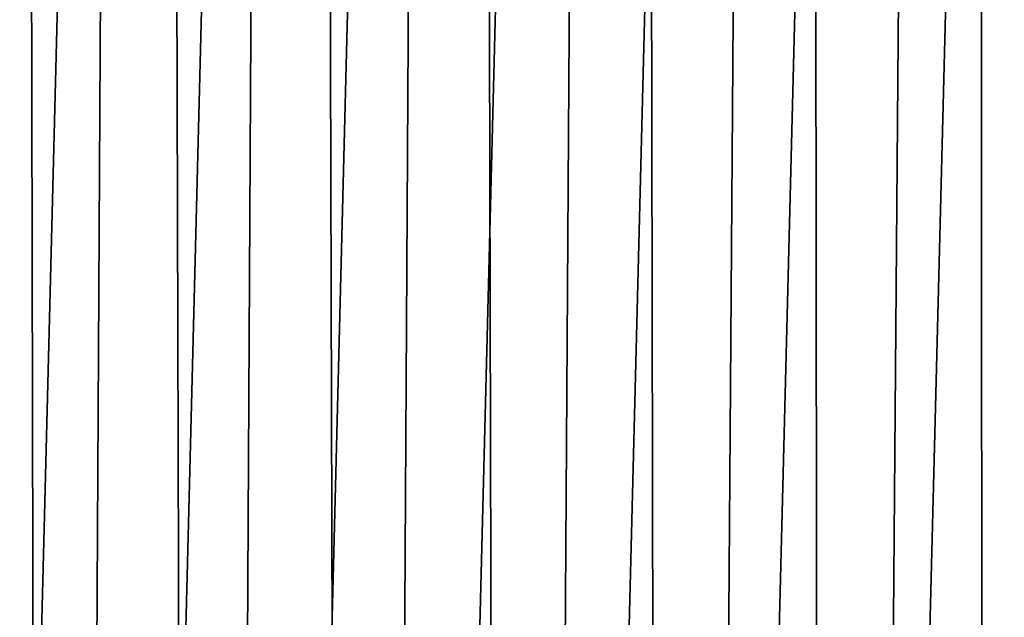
# Model space of a CAD drawing. Header units: metres. Extents: x -244 to 24, y -123 to 0.
# Tile 114 of 146: x -7.71 to -0.44, y -45.52 to -41.1. Entities that reach past the tile are written whole.
import ezdxf

# ---------------------------------------------------------------- set-up
doc = ezdxf.new("R2010")
doc.units = ezdxf.units.M
doc.layers.add('solid_10_231_103_000', color=7, linetype='CONTINUOUS')

msp = doc.modelspace()

# ---------------------------------------------------------------- linework, layer by layer
at = {"layer": 'solid_10_231_103_000'}
for points in [[(-3.33126, -50.246326, -100), (-2.225581, -6.612873, -100), (-1.114764, -6.528271, -100), (-2.225581, -50.387127, -100)], [(-2.225581, -50.387127, -100), (-1.114764, -6.528271, -100), (0, -6.5, -100), (-1.114764, -50.471729, -100)], [(-1.114764, -50.471729, -100), (0, -6.5, -100), (1.114764, -6.528271, -100), (0, -50.5, -100)], [(-4.428752, -50.049606, -100), (-3.33126, -6.753675, -100), (-2.225581, -6.612873, -100), (-3.33126, -50.246326, -100)], [(-5.514266, -49.79771, -100), (-4.428752, -6.950395, -100), (-3.33126, -6.753675, -100), (-4.428752, -50.049606, -100)], [(-6.585739, -49.491138, -100), (-5.514266, -7.202288, -100), (-4.428752, -6.950395, -100), (-5.514266, -49.79771, -100)], [(-7.640936, -49.130447, -100), (-6.585739, -7.508861, -100), (-5.514266, -7.202288, -100), (-6.585739, -49.491138, -100)], [(-8.67577, -48.717091, -100), (-7.640936, -7.869552, -100), (-6.585739, -7.508861, -100), (-7.640936, -49.130447, -100)], [(-9.688375, -48.251839, -100), (-8.67577, -8.282908, -100), (-7.640936, -7.869552, -100), (-8.67577, -48.717091, -100)], [(-7.632034, -38.260216, 22.226156), (-8.13918, -37.817722, 22.045492), (-8.585525, -107, 21.875528), (-7.484447, -107, 22.276289)], [(-7.103693, -38.671513, 22.400616), (-7.632034, -38.260216, 22.226156), (-7.484447, -107, 22.276289)], [(-6.557429, -39.049816, 22.56657), (-7.103693, -38.671513, 22.400616), (-7.484447, -107, 22.276289), (-6.364761, -107, 22.621666)], [(-5.996212, -39.394497, 22.722136), (-6.557429, -39.049816, 22.56657), (-6.364761, -107, 22.621666)], [(-5.422105, -39.705204, 22.865931), (-5.996212, -39.394497, 22.722136), (-6.364761, -107, 22.621666), (-5.22925, -107, 22.910805)], [(-4.838102, -39.981403, 22.996582), (-5.422105, -39.705204, 22.865931), (-5.22925, -107, 22.910805)], [(-4.247414, -40.223232, 23.112972), (-4.838102, -39.981403, 22.996582), (-5.22925, -107, 22.910805), (-4.080739, -107, 23.142981)], [(-3.65094, -40.431137, 23.214664), (-4.247414, -40.223232, 23.112972), (-4.080739, -107, 23.142981)], [(-3.048676, -40.606239, 23.301407), (-3.65094, -40.431137, 23.214664), (-4.080739, -107, 23.142981), (-2.922082, -107, 23.317621)], [(-2.442871, -40.748756, 23.372684), (-3.048676, -40.606239, 23.301407), (-2.922082, -107, 23.317621)], [(-1.834301, -40.858982, 23.428303), (-2.442871, -40.748756, 23.372684), (-2.922082, -107, 23.317621), (-1.75616, -107, 23.43429)], [(-1.223068, -40.937489, 23.468151), (-1.834301, -40.858982, 23.428303), (-1.75616, -107, 23.43429)], [(-0.611365, -40.98447, 23.492046), (-1.223068, -40.937489, 23.468151), (-1.75616, -107, 23.43429), (-0.585872, -107, 23.492695)], [(-0.611365, -40.98447, 23.492046), (-0.585872, -107, 23.492695), (0.585872, -107, 23.492695), (0, -41, 23.5)]]:
    msp.add_3dface(points, dxfattribs=at)

doc.saveas('drawing.dxf')
